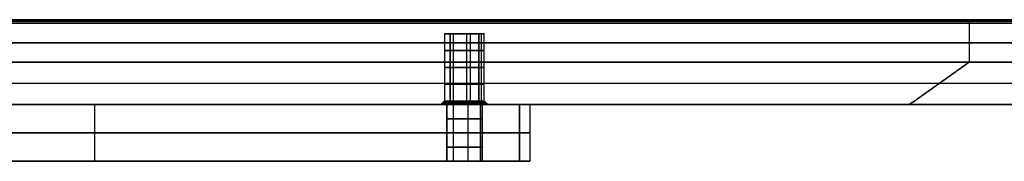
# Model space of a CAD drawing. Header units: millimetres. Extents: x -374 to 374, y -7 to 1090.
# Tile 17 of 18: x 53 to 192, y 1070 to 1090. Entities that reach past the tile are written whole.
import ezdxf

# ---------------------------------------------------------------- set-up
doc = ezdxf.new("R2010")
doc.units = ezdxf.units.MM
doc.header["$MEASUREMENT"] = 0
doc.layers.add('IGES LEVEL 15', color=7, linetype='Continuous')
doc.layers.add('IGES LEVEL 8', color=7, linetype='Continuous')

msp = doc.modelspace()

# ---------------------------------------------------------------- linework, layer by layer
at = {"layer": 'IGES LEVEL 15', "extrusion": (0, 1, 0)}
for centre, radius, start, end in [((-115.97, 0, 1088), 2.85, 225, 45), ((-115.97, 0, 1088), 2.85, 45, 225), ((-115.97, 0, 1078.5), 2.85, 225, 45), ((-115.97, 0, 1078.5), 2.85, 45, 225), ((-115.97, 0, 1078), 3.35, 225, 45), ((-115.97, 0, 1078), 3.35, 45, 225)]:
    msp.add_arc(centre, radius, start, end, dxfattribs=at)
at = {"layer": 'IGES LEVEL 15', "color": 253, "extrusion": (0, 1, 0)}
for centre, radius, start, end in [((-115.97, 0, 1088), 2.85, 225, 45), ((-115.97, 0, 1088), 2.85, 225, 45), ((-115.97, 0, 1088), 2.85, 45, 225), ((-115.97, 0, 1088), 2.85, 45, 225), ((-115.97, 0, 1085.63), 2.85, 225, 45), ((-115.97, 0, 1085.63), 2.85, 45, 225), ((-115.97, 0, 1083.25), 2.85, 225, 45), ((-115.97, 0, 1083.25), 2.85, 45, 225), ((-115.97, 0, 1080.88), 2.85, 225, 45), ((-115.97, 0, 1080.88), 2.85, 45, 225), ((-115.97, 0, 1078.5), 2.85, 225, 45), ((-115.97, 0, 1078.5), 2.85, 225, 45), ((-115.97, 0, 1078.5), 2.85, 45, 225), ((-115.97, 0, 1078.5), 2.85, 45, 225), ((-115.97, 0, 1078), 3.35, 225, 45), ((-115.97, 0, 1078), 3.35, 225, 45), ((-115.97, 0, 1078.13), 3.23, 225, 45), ((-115.97, 0, 1078.25), 3.1, 225, 45), ((-115.97, 0, 1078.38), 2.97, 225, 45), ((-115.97, 0, 1078), 3.35, 45, 225), ((-115.97, 0, 1078), 3.35, 45, 225), ((-115.97, 0, 1078.13), 3.23, 45, 225), ((-115.97, 0, 1078.25), 3.1, 45, 225), ((-115.97, 0, 1078.38), 2.97, 45, 225)]:
    msp.add_arc(centre, radius, start, end, dxfattribs=at)
at = {"layer": 'IGES LEVEL 15', "color": 253}
for points in [[(-187.03, 1090, 187.03), (0, 1090), (187.03, 1090, -187.03)], [(187.03, 1090, 187.03), (0, 1090), (-187.03, 1090, -187.03)], [(1.77, 1090, -372.29), (187.03, 1090, -187.03), (372.29, 1090, -1.77)], [(372.29, 1090, 1.77), (187.03, 1090, 187.03), (1.77, 1090, 372.29)], [(372.29, 1090, -1.77), (187.03, 1090, -187.03), (1.77, 1090, -372.29)], [(1.77, 1090, 372.29), (187.03, 1090, 187.03), (372.29, 1090, 1.77)], [(372.47, 1089.75, -1.94), (187.21, 1089.75, -187.21), (1.94, 1089.75, -372.47)], [(372.47, 1089.75, 1.94), (187.21, 1089.75, 187.21), (1.94, 1089.75, 372.47)], [(187.03, 1090, -187.03), (187.21, 1089.75, -187.21), (187.38, 1089.5, -187.38)], [(187.38, 1089.5, 187.38), (187.21, 1089.75, 187.21), (187.03, 1090, 187.03)], [(372.65, 1089.5, -2.12), (187.38, 1089.5, -187.38), (2.12, 1089.5, -372.65)], [(2.12, 1089.5, 372.65), (187.38, 1089.5, 187.38), (372.65, 1089.5, 2.12)], [(2.12, 1089.5, 372.65), (187.38, 1089.5, 187.38), (372.65, 1089.5, 2.12)], [(372.65, 1089.5, -2.12), (187.38, 1089.5, -187.38), (2.12, 1089.5, -372.65)], [(187.38, 1089.5, 187.38), (187.38, 1086.75, 187.38), (187.38, 1084, 187.38)], [(187.38, 1089.5, -187.38), (187.38, 1086.75, -187.38), (187.38, 1084, -187.38)], [(113.13, 1088, -0.28), (113.13, 1083.25, -0.28), (113.13, 1078.5, -0.28)], [(117.98, 1088, -2.02), (115.97, 1088), (113.95, 1088, 2.02)], [(117.98, 1088, 2.02), (115.97, 1088), (113.95, 1088, -2.02)], [(113.95, 1078.5, 2.02), (113.95, 1083.25, 2.02), (113.95, 1088, 2.02)], [(113.95, 1088, 2.02), (113.95, 1083.25, 2.02), (113.95, 1078.5, 2.02)], [(114.38, 1088, -2.37), (114.38, 1083.25, -2.37), (114.38, 1078.5, -2.37)], [(116.24, 1088, 2.84), (116.24, 1083.25, 2.84), (116.24, 1078.5, 2.84)], [(116.79, 1088, -2.73), (116.79, 1083.25, -2.73), (116.79, 1078.5, -2.73)], [(117.98, 1088, -2.02), (117.98, 1083.25, -2.02), (117.98, 1078.5, -2.02)], [(117.98, 1078.5, -2.02), (117.98, 1083.25, -2.02), (117.98, 1088, -2.02)], [(118.34, 1088, 1.58), (118.34, 1083.25, 1.58), (118.34, 1078.5, 1.58)], [(118.69, 1088, -0.83), (118.69, 1083.25, -0.83), (118.69, 1078.5, -0.83)], [(2.12, 1086.75, 372.65), (187.38, 1086.75, 187.38), (372.65, 1086.75, 2.12)], [(372.65, 1086.75, -2.12), (187.38, 1086.75, -187.38), (2.12, 1086.75, -372.65)], [(372.65, 1084, -2.12), (187.38, 1084, -187.38), (2.12, 1084, -372.65)], [(2.12, 1084, 372.65), (187.38, 1084, 187.38), (372.65, 1084, 2.12)], [(372.65, 1084, 2.12), (187.38, 1084, 187.38), (2.12, 1084, 372.65)], [(2.12, 1084, -372.65), (187.38, 1084, -187.38), (372.65, 1084, -2.12)], [(178.9, 1078, -178.9), (183.14, 1081, -183.14), (187.38, 1084, -187.38)], [(187.38, 1084, 187.38), (183.14, 1081, 183.14), (178.9, 1078, 178.9)], [(366.28, 1081, 0), (183.14, 1081, -183.14), (0, 1081, -366.28)], [(366.28, 1081, 0), (183.14, 1081, 183.14), (0, 1081, 366.28)], [(113.13, 1078.5, -0.28), (112.88, 1078.25, -0.3), (112.63, 1078, -0.33)], [(113.6, 1078, 2.37), (113.77, 1078.25, 2.19), (113.95, 1078.5, 2.02)], [(113.95, 1078.5, 2.02), (113.77, 1078.25, 2.19), (113.6, 1078, 2.37)], [(114.38, 1078.5, -2.37), (114.24, 1078.25, -2.58), (114.1, 1078, -2.79)], [(116.24, 1078.5, 2.84), (116.27, 1078.25, 3.09), (116.29, 1078, 3.33)], [(116.79, 1078.5, -2.73), (116.87, 1078.25, -2.97), (116.94, 1078, -3.21)], [(117.98, 1078.5, -2.02), (118.16, 1078.25, -2.19), (118.33, 1078, -2.37)], [(118.33, 1078, -2.37), (118.16, 1078.25, -2.19), (117.98, 1078.5, -2.02)], [(118.34, 1078.5, 1.58), (118.54, 1078.25, 1.72), (118.75, 1078, 1.86)], [(118.69, 1078.5, -0.83), (118.93, 1078.25, -0.9), (119.17, 1078, -0.97)], [(-178.9, 1078, 178.9), (0, 1078), (178.9, 1078, -178.9)], [(178.9, 1078, 178.9), (0, 1078), (-178.9, 1078, -178.9)], [(0, 1078, -357.8), (178.9, 1078, -178.9), (357.8, 1078)], [(357.8, 1078), (178.9, 1078, 178.9), (0, 1078, 357.8)], [(0, 1078, 357.8), (178.9, 1078, 178.9), (357.8, 1078)], [(357.8, 1078), (178.9, 1078, -178.9), (0, 1078, -357.8)]]:
    msp.add_open_spline(points, degree=2, dxfattribs=at)
at = {"layer": 'IGES LEVEL 15'}
for points in [[(1.77, 1090, 372.29), (187.03, 1090, 187.03), (372.29, 1090, 1.77)], [(372.29, 1090, -1.77), (187.03, 1090, -187.03), (1.77, 1090, -372.29)], [(2.12, 1089.5, 372.65), (187.38, 1089.5, 187.38), (372.65, 1089.5, 2.12)], [(372.65, 1089.5, -2.12), (187.38, 1089.5, -187.38), (2.12, 1089.5, -372.65)], [(113.95, 1088, 2.02), (113.95, 1083.25, 2.02), (113.95, 1078.5, 2.02)], [(117.98, 1078.5, -2.02), (117.98, 1083.25, -2.02), (117.98, 1088, -2.02)], [(372.65, 1084, 2.12), (187.38, 1084, 187.38), (2.12, 1084, 372.65)], [(2.12, 1084, -372.65), (187.38, 1084, -187.38), (372.65, 1084, -2.12)], [(113.95, 1078.5, 2.02), (113.77, 1078.25, 2.19), (113.6, 1078, 2.37)], [(118.33, 1078, -2.37), (118.16, 1078.25, -2.19), (117.98, 1078.5, -2.02)], [(357.8, 1078), (178.9, 1078, -178.9), (0, 1078, -357.8)], [(0, 1078, 357.8), (178.9, 1078, 178.9), (357.8, 1078)]]:
    msp.add_open_spline(points, degree=2, dxfattribs=at)
at = {"layer": 'IGES LEVEL 8', "extrusion": (0, 1, 0)}
for centre, radius, start, end in [((-115.97, 0, 1078), 2.5, 180, 360), ((-115.97, 0, 1078), 2.5, 0, 180), ((-120.21, 0, 1078), 5, 135, 225), ((-115.97, 0, 1070), 2.5, 180, 360), ((-115.97, 0, 1070), 2.5, 360, 180), ((-120.21, 0, 1070), 5, 135, 225)]:
    msp.add_arc(centre, radius, start, end, dxfattribs=at)
at = {"layer": 'IGES LEVEL 8', "color": 253, "extrusion": (0, 1, 0)}
for centre, radius, start, end in [((-115.97, 0, 1078), 2.5, 180, 360), ((-115.97, 0, 1078), 2.5, 0, 180), ((-115.97, 0, 1078), 2.5, 180, 360), ((-115.97, 0, 1078), 2.5, 0, 180), ((-120.21, 0, 1078), 5, 135, 225), ((-120.21, 0, 1078), 5, 135, 225), ((-115.97, 0, 1076), 2.5, 180, 0), ((-115.97, 0, 1076), 2.5, 0, 180), ((-115.97, 0, 1074), 2.5, 180, 0), ((-115.97, 0, 1074), 2.5, 0, 180), ((-120.21, 0, 1074), 5, 135, 225), ((-115.97, 0, 1072), 2.5, 180, 0), ((-115.97, 0, 1072), 2.5, 0, 180), ((-115.97, 0, 1070), 2.5, 180, 360), ((-115.97, 0, 1070), 2.5, 360, 180), ((-120.21, 0, 1070), 5, 135, 225)]:
    msp.add_arc(centre, radius, start, end, dxfattribs=at)
at = {"layer": 'IGES LEVEL 8', "color": 253, "extrusion": (-1.62345e-10, 1, -2.30706e-24)}
msp.add_arc((-115.97, 0, 1070), 2.5, 180, 360, dxfattribs=at)
at = {"layer": 'IGES LEVEL 8', "color": 253, "extrusion": (-1.62345e-10, 1, 0)}
msp.add_arc((-115.97, 0, 1070), 2.5, 360, 180, dxfattribs=at)
at = {"layer": 'IGES LEVEL 8', "color": 253, "extrusion": (3.61749e-11, 1, 3.61749e-11)}
msp.add_arc((-120.21, 0, 1070), 5, 135, 225, dxfattribs=at)
at = {"layer": 'IGES LEVEL 8'}
for points in [[(3.54, 1078, 123.74), (63.64, 1078, 63.64), (123.74, 1078, 3.54)], [(123.74, 1078, -3.54), (63.64, 1078, -63.64), (3.54, 1078, -123.74)], [(113.47, 1078), (113.47, 1074), (113.47, 1070)], [(118.47, 1070), (118.47, 1074), (118.47, 1078)], [(123.74, 1078, 3.54), (123.74, 1074, 3.54), (123.74, 1070, 3.54)], [(123.74, 1070, -3.54), (123.74, 1074, -3.54), (123.74, 1078, -3.54)], [(3.54, 1070, 123.74), (63.64, 1070, 63.64), (123.74, 1070, 3.54)], [(123.74, 1070, -3.54), (63.64, 1070, -63.64), (3.54, 1070, -123.74)]]:
    msp.add_open_spline(points, degree=2, dxfattribs=at)
at = {"layer": 'IGES LEVEL 8', "color": 253}
for points in [[(3.54, 1078, 123.74), (63.64, 1078, 63.64), (123.74, 1078, 3.54)], [(123.74, 1078, -3.54), (63.64, 1078, -63.64), (3.54, 1078, -123.74)], [(123.74, 1078, -3.54), (63.64, 1078, -63.64), (3.54, 1078, -123.74)], [(3.54, 1078, 123.74), (63.64, 1078, 63.64), (123.74, 1078, 3.54)], [(25.8, 1078), (69.63, 1078), (113.47, 1078)], [(63.64, 1070, 63.64), (63.64, 1074, 63.64), (63.64, 1078, 63.64)], [(63.64, 1070, -63.64), (63.64, 1074, -63.64), (63.64, 1078, -63.64)], [(113.47, 1070), (113.47, 1074), (113.47, 1078)], [(113.47, 1078), (113.47, 1074), (113.47, 1070)], [(114.38, 1078, -1.93), (114.38, 1074, -1.93), (114.38, 1070, -1.93)], [(114.38, 1078, 1.93), (114.38, 1074, 1.93), (114.38, 1070, 1.93)], [(116.45, 1078, -2.45), (116.45, 1074, -2.45), (116.45, 1070, -2.45)], [(116.45, 1078, 2.45), (116.45, 1074, 2.45), (116.45, 1070, 2.45)], [(118.17, 1078, -1.18), (118.17, 1074, -1.18), (118.17, 1070, -1.18)], [(118.17, 1078, 1.18), (118.17, 1074, 1.18), (118.17, 1070, 1.18)], [(118.47, 1078), (118.47, 1074), (118.47, 1070)], [(118.47, 1078), (121.84, 1078), (125.21, 1078)], [(118.47, 1070), (118.47, 1074), (118.47, 1078)], [(123.74, 1078, 3.54), (123.74, 1074, 3.54), (123.74, 1070, 3.54)], [(123.74, 1070, -3.54), (123.74, 1074, -3.54), (123.74, 1078, -3.54)], [(123.74, 1078, 3.54), (123.74, 1074, 3.54), (123.74, 1070, 3.54)], [(123.74, 1070, -3.54), (123.74, 1074, -3.54), (123.74, 1078, -3.54)], [(125.21, 1078), (125.21, 1074), (125.21, 1070)], [(123.74, 1074, 3.54), (63.64, 1074, 63.64), (3.54, 1074, 123.74)], [(3.54, 1074, -123.74), (63.64, 1074, -63.64), (123.74, 1074, -3.54)], [(123.74, 1070, 3.54), (63.64, 1070, 63.64), (3.54, 1070, 123.74)], [(3.54, 1070, -123.74), (63.64, 1070, -63.64), (123.74, 1070, -3.54)], [(123.74, 1070, -3.54), (63.64, 1070, -63.64), (3.54, 1070, -123.74)], [(3.54, 1070, 123.74), (63.64, 1070, 63.64), (123.74, 1070, 3.54)], [(25.8, 1070), (69.63, 1070), (113.47, 1070)], [(118.47, 1070), (121.84, 1070), (125.21, 1070)]]:
    msp.add_open_spline(points, degree=2, dxfattribs=at)

doc.saveas('drawing.dxf')
